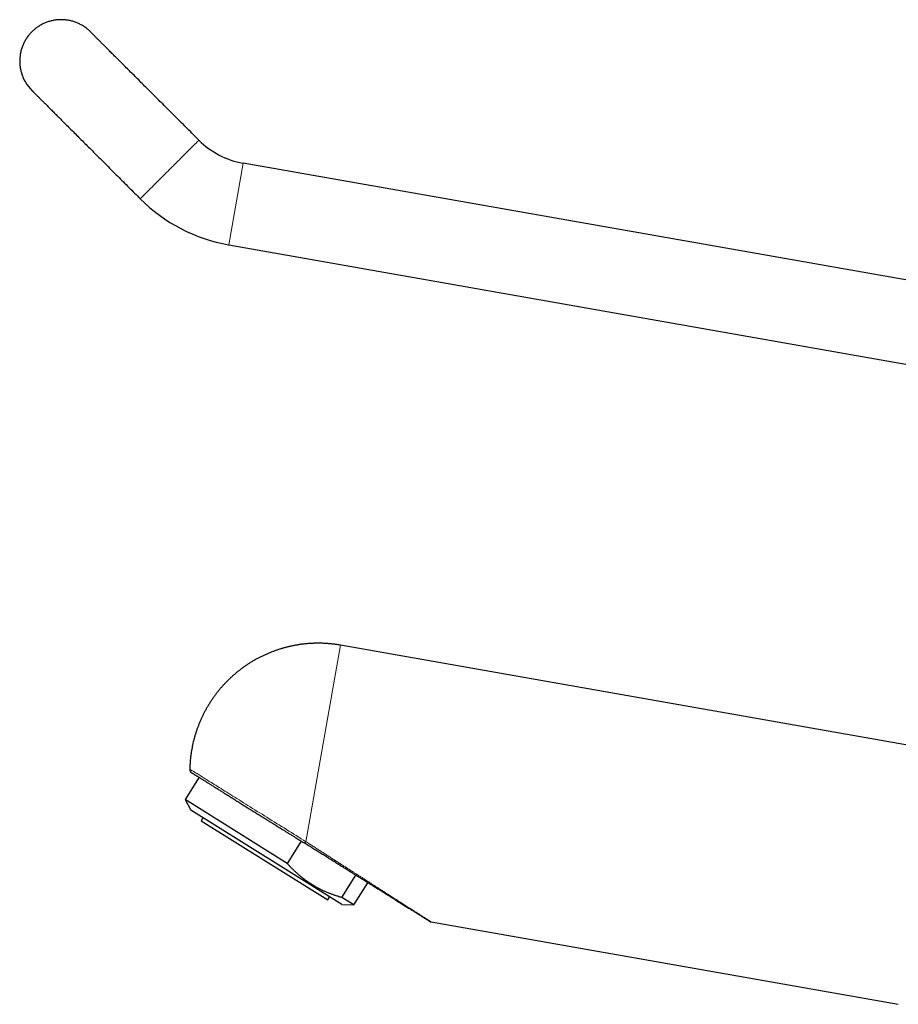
# Model space of a CAD drawing. Header units: millimetres. Extents: x 8 to 611, y 12 to 550.
# Tile 1 of 59: x 29 to 135, y 431 to 550. Entities that reach past the tile are written whole.
import ezdxf

# ---------------------------------------------------------------- set-up
doc = ezdxf.new("R2010")
doc.units = ezdxf.units.MM

msp = doc.modelspace()

# ---------------------------------------------------------------- linework, layer by layer
at = {"color": 7, "linetype": 'Continuous', "lineweight": 30}
for p, q in [((29.16, 543.61), (29.16, 543.6)), ((30.42, 541.48), (30.42, 541.48)), ((148.93, 516.29), (55.91, 532.69)), ((55.91, 532.69), (55.91, 532.69)), ((54.17, 522.84), (148.72, 506.17)), ((54.17, 522.84), (54.17, 522.84)), ((140.35, 461.7), (67.67, 474.51)), ((50.59, 458.57), (48.91, 455.87)), ((48.91, 455.87), (49.59, 454.6)), ((61.23, 448.18), (48.91, 455.87)), ((67.82, 443.21), (49.59, 454.6)), ((51.07, 453.67), (50.86, 453.33)), ((50.86, 453.33), (66.13, 443.79)), ((62.91, 450.87), (61.23, 448.18)), ((67.83, 444.05), (69.52, 446.74)), ((69.26, 443.16), (70.95, 445.85)), ((66.13, 443.79), (66.34, 444.13)), ((69.26, 443.16), (67.83, 444.05)), ((67.82, 443.21), (69.26, 443.16)), ((78.61, 441.11), (134.97, 431.17))]:
    msp.add_line(p, q, dxfattribs=at)
at = {"color": 252, "linetype": 'Continuous', "lineweight": 0}
for p, q in [((55.91, 532.69), (54.17, 522.84)), ((67.67, 474.51), (63.49, 450.8))]:
    msp.add_line(p, q, dxfattribs=at)
at = {"color": 7, "linetype": 'Continuous', "lineweight": 30, "flags": 128}
for points in [[(30.42, 548.55), (30.42, 548.55), (30.42, 548.55), (30.42, 548.55), (30.42, 548.55), (30.42, 548.55), (30.42, 548.55), (30.42, 548.55), (30.42, 548.55)], [(50.57, 535.47), (50.4, 535.64), (50.23, 535.81), (50.06, 535.98), (49.89, 536.15), (49.72, 536.32), (49.55, 536.5), (49.38, 536.67), (49.21, 536.84), (49.04, 537.01), (48.87, 537.18), (48.7, 537.35), (48.53, 537.52), (48.36, 537.68), (48.19, 537.85), (48.02, 538.02), (47.85, 538.19), (47.69, 538.36), (47.52, 538.52), (47.35, 538.69), (47.19, 538.85), (47.02, 539.02), (46.86, 539.18), (46.69, 539.35), (46.53, 539.51), (46.37, 539.67), (46.21, 539.84), (46.04, 540), (45.88, 540.16), (45.73, 540.32), (45.57, 540.47), (45.41, 540.63), (45.25, 540.79), (45.1, 540.95), (44.94, 541.1), (44.79, 541.25), (44.63, 541.41), (44.48, 541.56), (44.33, 541.71), (44.18, 541.86), (44.03, 542.01), (43.88, 542.16), (43.74, 542.3), (43.59, 542.45), (43.45, 542.59), (43.31, 542.74), (43.16, 542.88), (43.02, 543.02), (42.88, 543.16), (42.75, 543.3), (42.61, 543.43), (42.47, 543.57), (42.34, 543.7), (42.21, 543.83), (42.08, 543.96), (41.95, 544.09), (41.82, 544.22), (41.69, 544.35), (41.57, 544.47), (41.44, 544.6), (41.32, 544.72), (41.2, 544.84), (41.08, 544.96), (40.97, 545.07), (40.85, 545.19), (40.74, 545.3), (40.63, 545.42), (40.52, 545.53), (40.41, 545.63), (40.3, 545.74), (40.19, 545.85), (40.09, 545.95), (39.99, 546.05), (39.89, 546.15), (39.79, 546.25), (39.7, 546.35), (39.6, 546.44), (39.51, 546.53), (39.42, 546.62), (39.33, 546.71), (39.24, 546.8), (39.16, 546.88), (39.08, 546.96), (39, 547.05), (38.92, 547.12), (38.84, 547.2), (38.77, 547.28), (38.69, 547.35), (38.62, 547.42), (38.55, 547.49), (38.49, 547.55), (38.42, 547.62), (38.36, 547.68), (38.3, 547.74), (38.24, 547.8), (38.19, 547.86), (38.13, 547.91), (38.08, 547.96), (38.03, 548.01), (37.98, 548.06), (37.94, 548.1), (37.89, 548.15), (37.85, 548.19), (37.81, 548.23), (37.78, 548.26), (37.74, 548.3), (37.71, 548.33), (37.68, 548.36), (37.65, 548.39), (37.63, 548.41), (37.6, 548.44), (37.58, 548.46), (37.56, 548.48), (37.55, 548.5), (37.53, 548.51), (37.52, 548.52), (37.51, 548.53), (37.5, 548.54), (37.5, 548.55), (37.49, 548.55), (37.49, 548.55)], [(30.42, 541.48), (30.42, 541.48), (30.42, 541.47), (30.43, 541.47), (30.44, 541.46), (30.45, 541.45), (30.46, 541.44), (30.48, 541.42), (30.49, 541.41), (30.51, 541.39), (30.53, 541.37), (30.56, 541.34), (30.58, 541.32), (30.61, 541.29), (30.64, 541.26), (30.67, 541.23), (30.71, 541.19), (30.74, 541.16), (30.78, 541.12), (30.82, 541.08), (30.87, 541.03), (30.91, 540.99), (30.96, 540.94), (31.01, 540.89), (31.06, 540.84), (31.11, 540.78), (31.17, 540.73), (31.23, 540.67), (31.29, 540.61), (31.35, 540.55), (31.42, 540.48), (31.48, 540.42), (31.55, 540.35), (31.62, 540.28), (31.69, 540.2), (31.77, 540.13), (31.85, 540.05), (31.92, 539.97), (32.01, 539.89), (32.09, 539.81), (32.17, 539.73), (32.26, 539.64), (32.35, 539.55), (32.44, 539.46), (32.53, 539.37), (32.62, 539.27), (32.72, 539.18), (32.82, 539.08), (32.92, 538.98), (33.02, 538.88), (33.12, 538.78), (33.23, 538.67), (33.34, 538.56), (33.44, 538.46), (33.55, 538.34), (33.67, 538.23), (33.78, 538.12), (33.9, 538), (34.01, 537.89), (34.13, 537.77), (34.25, 537.65), (34.37, 537.53), (34.5, 537.4), (34.62, 537.28), (34.75, 537.15), (34.88, 537.02), (35.01, 536.89), (35.14, 536.76), (35.27, 536.63), (35.4, 536.5), (35.54, 536.36), (35.67, 536.22), (35.81, 536.09), (35.95, 535.95), (36.09, 535.81), (36.23, 535.67), (36.38, 535.52), (36.52, 535.38), (36.67, 535.23), (36.81, 535.09), (36.96, 534.94), (37.11, 534.79), (37.26, 534.64), (37.41, 534.49), (37.56, 534.34), (37.72, 534.18), (37.87, 534.03), (38.03, 533.87), (38.18, 533.72), (38.34, 533.56), (38.5, 533.4), (38.65, 533.25), (38.81, 533.09), (38.97, 532.93), (39.14, 532.76), (39.3, 532.6), (39.46, 532.44), (39.62, 532.28), (39.79, 532.11), (39.95, 531.95), (40.12, 531.78), (40.28, 531.62), (40.45, 531.45), (40.61, 531.28), (40.78, 531.12), (40.95, 530.95), (41.12, 530.78), (41.29, 530.61), (41.46, 530.44), (41.62, 530.27), (41.79, 530.11), (41.96, 529.94), (42.13, 529.76), (42.3, 529.59), (42.48, 529.42), (42.65, 529.25), (42.82, 529.08), (42.99, 528.91), (43.16, 528.74), (43.33, 528.57), (43.5, 528.4)]]:
    msp.add_lwpolyline(points, dxfattribs=at)
at = {"color": 252, "linetype": 'Continuous', "lineweight": 0, "flags": 128}
for points in [[(50.57, 535.47), (50.57, 535.47), (50.57, 535.46), (50.56, 535.46), (50.55, 535.45), (50.54, 535.44), (50.53, 535.43), (50.51, 535.41), (50.5, 535.39), (50.48, 535.37), (50.45, 535.35), (50.43, 535.32), (50.4, 535.3), (50.37, 535.27), (50.34, 535.23), (50.3, 535.2), (50.27, 535.16), (50.23, 535.12), (50.19, 535.08), (50.14, 535.04), (50.1, 535), (50.05, 534.95), (50, 534.9), (49.95, 534.85), (49.9, 534.79), (49.84, 534.74), (49.78, 534.68), (49.73, 534.62), (49.66, 534.56), (49.6, 534.5), (49.54, 534.43), (49.47, 534.37), (49.4, 534.3), (49.33, 534.23), (49.26, 534.16), (49.19, 534.09), (49.12, 534.01), (49.04, 533.94), (48.96, 533.86), (48.88, 533.78), (48.8, 533.7), (48.72, 533.62), (48.64, 533.54), (48.56, 533.46), (48.48, 533.37), (48.39, 533.29), (48.3, 533.2), (48.22, 533.11), (48.13, 533.03), (48.04, 532.94), (47.95, 532.85), (47.86, 532.76), (47.77, 532.67), (47.68, 532.58), (47.59, 532.49), (47.5, 532.39), (47.41, 532.3), (47.31, 532.21), (47.22, 532.12), (47.13, 532.03), (47.04, 531.93), (46.94, 531.84), (46.85, 531.75), (46.76, 531.66), (46.67, 531.56), (46.58, 531.47), (46.48, 531.38), (46.39, 531.29), (46.3, 531.2), (46.21, 531.11), (46.12, 531.02), (46.03, 530.93), (45.94, 530.84), (45.86, 530.75), (45.77, 530.67), (45.68, 530.58), (45.6, 530.5), (45.52, 530.41), (45.43, 530.33), (45.35, 530.25), (45.27, 530.17), (45.19, 530.09), (45.11, 530.01), (45.03, 529.93), (44.96, 529.85), (44.88, 529.78), (44.81, 529.71), (44.74, 529.64), (44.67, 529.57), (44.6, 529.5), (44.54, 529.43), (44.47, 529.37), (44.41, 529.31), (44.35, 529.24), (44.29, 529.19), (44.23, 529.13), (44.18, 529.07), (44.12, 529.02), (44.07, 528.97), (44.02, 528.92), (43.98, 528.87), (43.93, 528.83), (43.89, 528.78), (43.85, 528.74), (43.81, 528.7), (43.77, 528.67), (43.74, 528.63), (43.7, 528.6), (43.67, 528.57), (43.65, 528.54), (43.62, 528.52), (43.6, 528.5), (43.58, 528.47), (43.56, 528.46), (43.55, 528.44), (43.53, 528.43), (43.52, 528.42), (43.51, 528.41), (43.51, 528.4), (43.5, 528.4), (43.5, 528.4), (43.5, 528.4)], [(49.48, 459.55), (49.49, 459.55), (49.5, 459.54), (49.52, 459.53), (49.55, 459.51), (49.58, 459.49), (49.62, 459.46), (49.67, 459.43), (49.73, 459.4), (49.8, 459.35), (49.87, 459.31), (49.95, 459.26), (50.04, 459.2), (50.14, 459.14), (50.24, 459.08), (50.35, 459.01), (50.47, 458.94), (50.59, 458.86), (50.72, 458.78), (50.86, 458.69), (51.01, 458.6), (51.16, 458.5), (51.32, 458.4), (51.48, 458.3), (51.66, 458.19), (51.83, 458.08), (52.02, 457.97), (52.21, 457.85), (52.41, 457.72), (52.61, 457.6), (52.82, 457.47), (53.03, 457.33), (53.25, 457.2), (53.47, 457.06), (53.7, 456.91), (53.93, 456.77), (54.17, 456.62), (54.42, 456.47), (54.66, 456.31), (54.92, 456.16), (55.17, 456), (55.43, 455.83), (55.69, 455.67), (55.96, 455.5), (56.23, 455.33), (56.5, 455.16), (56.78, 454.99), (57.06, 454.82), (57.34, 454.64), (57.62, 454.46), (57.91, 454.28), (58.2, 454.1), (58.49, 453.92), (58.78, 453.74), (59.07, 453.56), (59.37, 453.37), (59.66, 453.19), (59.96, 453.01), (60.25, 452.82), (60.55, 452.64), (60.85, 452.45), (61.14, 452.26), (61.44, 452.08), (61.74, 451.89), (62.03, 451.71), (62.33, 451.53), (62.62, 451.34), (62.91, 451.16), (63.2, 450.98), (63.49, 450.8)]]:
    msp.add_lwpolyline(points, dxfattribs=at)
at = {"color": 7, "linetype": 'Continuous', "lineweight": 30}
for centre, radius, start, end in [((33.96, 545.01), 5, 196.383, 225), ((57.64, 542.54), 10, 225.001, 259.9991), ((57.64, 542.54), 10, 225.001, 259.9991), ((57.64, 542.54), 20, 225.001, 259.9996), ((57.64, 542.54), 20, 225.001, 259.9993), ((49.98, 459.54), 0.5, 178.8848, 238)]:
    msp.add_arc(centre, radius, start, end, dxfattribs=at)
for points, knots in [([(37.49, 548.55), (37.44, 548.6), (37.33, 548.7), (37.17, 548.85), (37, 548.99), (36.82, 549.12), (36.64, 549.24), (36.45, 549.35), (36.26, 549.45), (36.07, 549.55), (35.87, 549.64), (35.66, 549.72), (35.46, 549.79), (35.25, 549.85), (35.03, 549.9), (34.82, 549.94), (34.6, 549.97), (34.39, 550), (34.17, 550.01), (33.95, 550.02), (33.74, 550.01), (33.52, 550), (33.3, 549.97), (33.08, 549.94), (32.87, 549.9), (32.65, 549.84), (32.45, 549.78), (32.24, 549.71), (32.04, 549.64), (31.84, 549.55), (31.64, 549.45), (31.45, 549.34), (31.26, 549.23), (31.08, 549.11), (30.91, 548.98), (30.74, 548.84), (30.57, 548.7), (30.47, 548.6), (30.42, 548.55)], [0, 0, 0, 0, 0.028, 0.056, 0.084, 0.112, 0.14, 0.1675, 0.195, 0.2225, 0.25, 0.278, 0.306, 0.334, 0.362, 0.39, 0.4175, 0.445, 0.4725, 0.5, 0.528, 0.556, 0.584, 0.612, 0.64, 0.6675, 0.695, 0.7225, 0.75, 0.778, 0.806, 0.834, 0.862, 0.89, 0.9175, 0.945, 0.9725, 1, 1, 1, 1]), ([(67.67, 474.51), (67.61, 474.52), (67.52, 474.54), (67.38, 474.56), (67.27, 474.58), (67.13, 474.6), (66.98, 474.62), (66.83, 474.64), (66.67, 474.66), (66.5, 474.67), (66.33, 474.69), (66.16, 474.7), (65.99, 474.72), (65.81, 474.73), (65.64, 474.74), (65.46, 474.74), (65.28, 474.75), (65.1, 474.75), (64.92, 474.75), (64.73, 474.75), (64.55, 474.74), (64.37, 474.74), (64.18, 474.73), (64, 474.72), (63.81, 474.71), (63.62, 474.69), (63.44, 474.67), (63.25, 474.65), (63.07, 474.63), (62.88, 474.61), (62.69, 474.58), (62.51, 474.55), (62.32, 474.52), (62.13, 474.49), (61.95, 474.45), (61.76, 474.41), (61.58, 474.37), (61.39, 474.33), (61.21, 474.28), (61.02, 474.24), (60.84, 474.19), (60.65, 474.13), (60.47, 474.08), (60.29, 474.02), (60.11, 473.96), (59.93, 473.9), (59.75, 473.84), (59.57, 473.77), (59.39, 473.7), (59.21, 473.63), (59.03, 473.56), (58.85, 473.49), (58.68, 473.41), (58.5, 473.33), (58.33, 473.25), (58.15, 473.17), (57.98, 473.08), (57.81, 472.99), (57.64, 472.9), (57.47, 472.81), (57.3, 472.72), (57.14, 472.62), (56.97, 472.52), (56.81, 472.42), (56.64, 472.32), (56.48, 472.21), (56.32, 472.11), (56.16, 472), (56, 471.89), (55.85, 471.77), (55.69, 471.66), (55.54, 471.54), (55.39, 471.42), (55.23, 471.3), (55.09, 471.18), (54.94, 471.06), (54.79, 470.93), (54.65, 470.8), (54.5, 470.67), (54.36, 470.54), (54.22, 470.41), (54.08, 470.27), (53.95, 470.14), (53.81, 470), (53.68, 469.86), (53.55, 469.72), (53.42, 469.57), (53.29, 469.43), (53.16, 469.28), (53.04, 469.13), (52.92, 468.98), (52.8, 468.83), (52.68, 468.68), (52.56, 468.52), (52.45, 468.37), (52.33, 468.21), (52.22, 468.05), (52.11, 467.89), (52.01, 467.73), (51.9, 467.57), (51.8, 467.4), (51.7, 467.24), (51.6, 467.07), (51.5, 466.9), (51.41, 466.73), (51.31, 466.56), (51.22, 466.39), (51.14, 466.22), (51.05, 466.05), (50.97, 465.87), (50.88, 465.7), (50.8, 465.52), (50.73, 465.34), (50.65, 465.16), (50.58, 464.98), (50.51, 464.8), (50.44, 464.62), (50.37, 464.44), (50.31, 464.26), (50.25, 464.07), (50.19, 463.89), (50.13, 463.7), (50.08, 463.52), (50.03, 463.33), (49.98, 463.14), (49.93, 462.96), (49.88, 462.77), (49.84, 462.58), (49.8, 462.39), (49.76, 462.2), (49.73, 462.01), (49.69, 461.82), (49.66, 461.63), (49.63, 461.43), (49.61, 461.24), (49.58, 461.05), (49.56, 460.86), (49.54, 460.66), (49.53, 460.47), (49.51, 460.28), (49.5, 460.08), (49.49, 459.89), (49.49, 459.71), (49.48, 459.6), (49.48, 459.55)], [0, 0, 0, 0, 0.007301, 0.010307, 0.015295, 0.020485, 0.026063, 0.031894, 0.037923, 0.044108, 0.050416, 0.056827, 0.063321, 0.069887, 0.076514, 0.083193, 0.089918, 0.096683, 0.103484, 0.110317, 0.117179, 0.124067, 0.130978, 0.137911, 0.144863, 0.151833, 0.15882, 0.165823, 0.172839, 0.179869, 0.186911, 0.193964, 0.201028, 0.208102, 0.215185, 0.222277, 0.229377, 0.236484, 0.243599, 0.25072, 0.257847, 0.264981, 0.27212, 0.279264, 0.286414, 0.293568, 0.300726, 0.307889, 0.315055, 0.322225, 0.329399, 0.336576, 0.343756, 0.350939, 0.358125, 0.365314, 0.372505, 0.379699, 0.386895, 0.394093, 0.401294, 0.408496, 0.4157, 0.422906, 0.430114, 0.437323, 0.444534, 0.451746, 0.45896, 0.466175, 0.473391, 0.480609, 0.487827, 0.495047, 0.502268, 0.50949, 0.516713, 0.523937, 0.531162, 0.538388, 0.545614, 0.552842, 0.56007, 0.567299, 0.574529, 0.581759, 0.58899, 0.596222, 0.603454, 0.610687, 0.61792, 0.625154, 0.632389, 0.639624, 0.646859, 0.654095, 0.661332, 0.668569, 0.675807, 0.683044, 0.690283, 0.697521, 0.704761, 0.712, 0.71924, 0.72648, 0.733721, 0.740962, 0.748203, 0.755445, 0.762687, 0.769929, 0.777172, 0.784415, 0.791658, 0.798901, 0.806145, 0.813389, 0.820634, 0.827878, 0.835123, 0.842369, 0.849614, 0.85686, 0.864106, 0.871352, 0.878599, 0.885846, 0.893093, 0.90034, 0.907588, 0.914836, 0.922084, 0.929332, 0.936581, 0.94383, 0.951079, 0.958329, 0.965578, 0.972828, 0.980079, 0.987329, 0.99458, 1, 1, 1, 1]), ([(49.72, 459.12), (49.72, 459.12), (49.72, 459.12), (49.73, 459.11), (49.75, 459.1), (49.77, 459.08), (49.8, 459.06), (49.84, 459.04), (49.89, 459.01), (49.94, 458.98), (49.99, 458.94), (50.06, 458.9), (50.13, 458.86), (50.21, 458.81), (50.3, 458.75), (50.39, 458.7), (50.49, 458.64), (50.59, 458.57), (50.7, 458.5), (50.82, 458.43), (50.94, 458.35), (51.08, 458.27), (51.21, 458.18), (51.36, 458.09), (51.5, 458), (51.66, 457.91), (51.81, 457.81), (51.98, 457.7), (52.15, 457.6), (52.33, 457.49), (52.51, 457.37), (52.7, 457.26), (52.89, 457.14), (53.08, 457.01), (53.29, 456.89), (53.49, 456.76), (53.7, 456.63), (53.91, 456.5), (54.13, 456.36), (54.36, 456.22), (54.59, 456.08), (54.82, 455.93), (55.05, 455.78), (55.29, 455.63), (55.53, 455.49), (55.77, 455.33), (56.02, 455.18), (56.27, 455.02), (56.53, 454.86), (56.79, 454.7), (57.05, 454.54), (57.31, 454.37), (57.57, 454.21), (57.83, 454.05), (58.1, 453.88), (58.36, 453.71), (58.63, 453.54), (58.91, 453.37), (59.18, 453.2), (59.46, 453.03), (59.73, 452.86), (60, 452.69), (60.28, 452.52), (60.55, 452.35), (60.82, 452.18), (61.1, 452), (61.38, 451.83), (61.65, 451.66), (61.93, 451.49), (62.2, 451.32), (62.47, 451.15), (62.74, 450.98), (63.01, 450.81), (63.18, 450.7), (63.27, 450.65)], [0, 0, 0, 0, 0.014033, 0.028039, 0.042025, 0.055998, 0.069969, 0.083695, 0.097437, 0.111201, 0.124997, 0.139034, 0.153041, 0.167026, 0.181, 0.19497, 0.208697, 0.222438, 0.236202, 0.249998, 0.264034, 0.278041, 0.292027, 0.306, 0.31997, 0.333697, 0.347438, 0.361203, 0.374998, 0.389036, 0.403042, 0.417028, 0.431001, 0.444972, 0.458698, 0.472439, 0.486203, 0.499999, 0.514036, 0.528042, 0.542028, 0.556001, 0.569971, 0.583698, 0.597439, 0.611204, 0.624999, 0.639036, 0.653043, 0.667029, 0.681002, 0.694972, 0.708699, 0.72244, 0.736204, 0.75, 0.764036, 0.778043, 0.792028, 0.806002, 0.819972, 0.833699, 0.84744, 0.861204, 0.875, 0.889039, 0.903048, 0.917034, 0.931008, 0.944979, 0.958705, 0.972444, 0.986207, 1, 1, 1, 1]), ([(74.27, 443.77), (74.18, 443.83), (74, 443.94), (73.72, 444.12), (73.43, 444.3), (73.14, 444.48), (72.84, 444.67), (72.55, 444.85), (72.29, 445.01), (72.11, 445.12), (71.99, 445.2), (71.92, 445.24), (71.86, 445.28), (71.8, 445.32), (71.73, 445.36), (71.59, 445.45), (71.36, 445.59), (71.03, 445.8), (70.68, 446.02), (70.3, 446.25), (69.92, 446.49), (69.62, 446.68), (69.42, 446.81), (69.3, 446.88), (69.18, 446.95), (69.07, 447.03), (68.95, 447.1), (68.8, 447.2), (68.59, 447.32), (68.28, 447.52), (67.9, 447.75), (67.46, 448.03), (67, 448.32), (66.54, 448.6), (66.08, 448.89), (65.61, 449.19), (65.15, 449.47), (64.69, 449.76), (64.22, 450.05), (63.75, 450.35), (63.43, 450.55), (63.27, 450.65)], [0, 0, 0, 0, 0.027462, 0.055378, 0.083757, 0.112606, 0.141934, 0.171746, 0.194099, 0.216724, 0.222695, 0.228685, 0.234693, 0.240721, 0.246767, 0.252479, 0.281483, 0.310861, 0.344705, 0.379045, 0.413886, 0.449234, 0.459699, 0.470209, 0.480763, 0.491362, 0.501737, 0.511169, 0.533511, 0.556008, 0.595108, 0.634677, 0.674718, 0.715237, 0.756238, 0.797727, 0.837294, 0.877302, 0.917753, 0.958651, 1, 1, 1, 1]), ([(67.83, 444.05), (67.75, 444.07), (67.58, 444.12), (67.3, 444.21), (66.99, 444.32), (66.65, 444.44), (66.32, 444.56), (65.99, 444.7), (65.67, 444.84), (65.35, 444.99), (65.04, 445.16), (64.72, 445.32), (64.42, 445.5), (64.12, 445.69), (63.82, 445.89), (63.55, 446.07), (63.31, 446.25), (63.09, 446.42), (62.85, 446.61), (62.61, 446.82), (62.37, 447.03), (62.13, 447.25), (61.9, 447.47), (61.67, 447.7), (61.45, 447.94), (61.3, 448.1), (61.23, 448.18)], [0, 0, 0, 0, 0.033535, 0.06707, 0.111843, 0.156619, 0.201392, 0.24628, 0.291172, 0.336059, 0.381087, 0.42612, 0.471147, 0.516315, 0.561489, 0.606657, 0.640605, 0.674552, 0.715178, 0.755811, 0.796446, 0.837073, 0.877801, 0.918535, 0.95927, 1, 1, 1, 1]), ([(78.42, 441.18), (78.43, 441.18), (78.43, 441.18), (78.43, 441.17), (78.43, 441.17), (78.42, 441.18), (78.41, 441.19), (78.39, 441.2), (78.36, 441.22), (78.33, 441.24), (78.3, 441.26), (78.27, 441.28), (78.23, 441.3), (78.2, 441.32), (78.15, 441.35), (78.1, 441.38), (78.04, 441.42), (77.96, 441.47), (77.88, 441.52), (77.81, 441.56), (77.76, 441.59), (77.72, 441.62), (77.69, 441.64), (77.65, 441.66), (77.62, 441.68), (77.58, 441.71), (77.51, 441.75), (77.43, 441.8), (77.31, 441.87), (77.2, 441.95), (77.08, 442.02), (76.96, 442.09), (76.87, 442.15), (76.81, 442.19), (76.78, 442.21), (76.75, 442.23), (76.72, 442.24), (76.69, 442.26), (76.66, 442.28), (76.59, 442.33), (76.47, 442.4), (76.31, 442.5), (76.14, 442.6), (75.96, 442.72), (75.75, 442.85), (75.54, 442.98), (75.31, 443.13), (75.06, 443.28), (74.81, 443.44), (74.54, 443.6), (74.37, 443.72), (74.27, 443.77)], [0, 0, 0, 0, 0.016975, 0.033933, 0.050887, 0.074218, 0.097603, 0.121078, 0.144678, 0.161148, 0.177684, 0.194297, 0.210998, 0.227798, 0.244707, 0.261736, 0.285364, 0.309264, 0.33346, 0.357977, 0.367035, 0.376136, 0.385278, 0.394465, 0.403696, 0.412972, 0.422295, 0.448182, 0.47445, 0.498241, 0.522365, 0.546833, 0.571658, 0.577069, 0.582495, 0.587936, 0.593393, 0.598865, 0.604352, 0.609855, 0.640404, 0.668097, 0.696194, 0.730186, 0.764786, 0.800011, 0.838464, 0.877672, 0.917653, 0.958424, 1, 1, 1, 1]), ([(74.28, 443.77), (74.36, 443.72), (74.52, 443.62), (74.75, 443.48), (74.98, 443.33), (75.2, 443.19), (75.43, 443.05), (75.64, 442.92), (75.8, 442.82), (75.89, 442.76), (75.91, 442.75)], [0, 0, 0, 0, 0.138395, 0.276755, 0.415078, 0.553361, 0.691604, 0.829804, 0.967959, 1, 1, 1, 1]), ([(78.38, 441.2), (78.39, 441.2), (78.4, 441.19), (78.42, 441.18), (78.44, 441.17), (78.45, 441.16), (78.47, 441.16), (78.48, 441.15), (78.49, 441.14), (78.51, 441.14), (78.52, 441.13), (78.53, 441.13), (78.55, 441.12), (78.56, 441.12), (78.58, 441.11), (78.59, 441.11), (78.6, 441.11), (78.61, 441.11)], [0, 0, 0, 0, 0.106732, 0.230245, 0.344274, 0.44883, 0.543932, 0.629602, 0.705885, 0.764987, 0.817032, 0.862145, 0.900535, 0.932557, 0.95886, 0.98064, 1, 1, 1, 1])]:
    msp.add_open_spline(points, degree=3, knots=knots, dxfattribs=at)
msp.add_open_spline([(30.42, 548.55), (30.37, 548.5), (30.26, 548.39), (30.12, 548.22), (29.98, 548.05), (29.85, 547.87), (29.72, 547.68), (29.61, 547.49), (29.5, 547.29), (29.41, 547.09), (29.32, 546.89), (29.24, 546.68), (29.17, 546.47), (29.11, 546.25), (29.06, 546.03), (29.02, 545.81), (28.99, 545.59), (28.97, 545.37), (28.96, 545.15), (28.95, 544.93), (28.96, 544.7), (28.98, 544.48), (29.01, 544.26), (29.05, 544.04), (29.1, 543.82), (29.14, 543.68), (29.16, 543.61)], degree=3, dxfattribs=at)
at = {"color": 252, "linetype": 'Continuous', "lineweight": 0}
msp.add_open_spline([(63.27, 450.65), (63.28, 450.64), (63.29, 450.64), (63.31, 450.64), (63.33, 450.65), (63.36, 450.67), (63.39, 450.69), (63.42, 450.72), (63.45, 450.76), (63.48, 450.78), (63.49, 450.8)], degree=3, dxfattribs=at)
for points, knots in [([(63.49, 450.8), (63.64, 450.7), (63.94, 450.51), (64.38, 450.23), (64.81, 449.95), (65.24, 449.68), (65.66, 449.41), (66.06, 449.15), (66.46, 448.89), (66.85, 448.64), (67.23, 448.4), (67.61, 448.16), (67.98, 447.92), (68.34, 447.69), (68.69, 447.47), (68.93, 447.31), (69.05, 447.23), (69.07, 447.22), (69.1, 447.2), (69.12, 447.19), (69.14, 447.18), (69.16, 447.16), (69.22, 447.12), (69.38, 447.02), (69.63, 446.86), (69.94, 446.66), (70.26, 446.46), (70.59, 446.25), (70.91, 446.04), (71.23, 445.84), (71.53, 445.64), (71.83, 445.45), (72.12, 445.26), (72.4, 445.08), (72.68, 444.91), (72.96, 444.73), (73.22, 444.56), (73.49, 444.39), (73.74, 444.23), (73.99, 444.07), (74.23, 443.91), (74.38, 443.81), (74.46, 443.76)], [0, 0, 0, 0, 0.0388304, 0.0770923, 0.1147865, 0.151914, 0.1884754, 0.2238339, 0.2586483, 0.2929194, 0.3266483, 0.3598359, 0.3924835, 0.424592, 0.4561628, 0.4867539, 0.4886594, 0.4905629, 0.4924643, 0.4943636, 0.4962609, 0.4981561, 0.5001957, 0.5137277, 0.5409187, 0.5677507, 0.5983497, 0.6284715, 0.658118, 0.6872911, 0.715993, 0.7437258, 0.7710082, 0.7978425, 0.8242311, 0.8507014, 0.8767131, 0.902269, 0.9273722, 0.9520262, 0.9762342, 1, 1, 1, 1]), ([(74.46, 443.76), (74.45, 443.76), (74.43, 443.75), (74.39, 443.75), (74.36, 443.75), (74.33, 443.75), (74.3, 443.76), (74.28, 443.77), (74.27, 443.77)], [0, 0, 0, 0, 0.166667, 0.333333, 0.5, 0.666667, 0.833333, 1, 1, 1, 1]), ([(74.46, 443.76), (74.56, 443.7), (74.75, 443.58), (75.03, 443.4), (75.3, 443.23), (75.56, 443.06), (75.8, 442.9), (76.03, 442.76), (76.24, 442.63), (76.43, 442.5), (76.59, 442.4), (76.73, 442.31), (76.84, 442.24), (76.91, 442.19), (76.95, 442.17), (76.97, 442.16), (76.98, 442.15), (76.99, 442.14), (77, 442.14), (77.07, 442.09), (77.19, 442.02), (77.35, 441.91), (77.5, 441.82), (77.65, 441.72), (77.78, 441.64), (77.9, 441.56), (78.01, 441.49), (78.12, 441.42), (78.21, 441.36), (78.29, 441.31), (78.36, 441.27), (78.42, 441.23), (78.46, 441.2), (78.48, 441.19), (78.49, 441.18), (78.5, 441.18), (78.51, 441.17), (78.52, 441.16), (78.54, 441.15), (78.56, 441.14), (78.58, 441.13), (78.59, 441.12), (78.6, 441.11), (78.61, 441.11), (78.61, 441.11), (78.61, 441.11)], [0, 0, 0, 0, 0.0457693, 0.0905573, 0.1343781, 0.1772464, 0.2191783, 0.2601906, 0.2955354, 0.3301955, 0.3641846, 0.3862574, 0.408049, 0.4269965, 0.4294621, 0.431924, 0.4343824, 0.4368371, 0.4392883, 0.4417359, 0.4771032, 0.5117837, 0.5458039, 0.5791914, 0.6119758, 0.6441881, 0.6758612, 0.7064109, 0.7365099, 0.7661938, 0.7954996, 0.821007, 0.8462787, 0.8528624, 0.8594322, 0.8659889, 0.8725328, 0.8790646, 0.8855846, 0.9064832, 0.9272988, 0.948049, 0.9687518, 0.989425, 1, 1, 1, 1])]:
    msp.add_open_spline(points, degree=3, knots=knots, dxfattribs=at)

doc.saveas('drawing.dxf')
